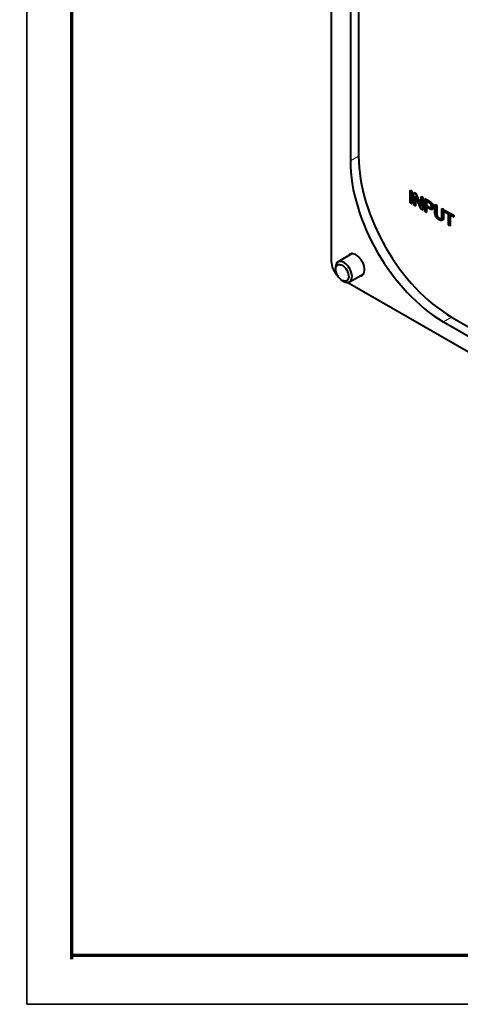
# Model space of a CAD drawing. Header units: millimetres. Extents: x 0 to 420, y -2 to 296.
# Tile 1 of 32: x 0 to 46, y 0 to 102. Entities that reach past the tile are written whole.
import ezdxf
from ezdxf import colors
from ezdxf.entities.mleader import LeaderData, LeaderLine
from ezdxf.math import Vec2, Vec3

# ---------------------------------------------------------------- set-up
doc = ezdxf.new("R2010")
doc.units = ezdxf.units.MM
for name, color, linetype in [('_Translation', 7, 'Continuous'), ('Default', 7, 'Continuous'), ('GU000075.00.00', 7, 'Continuous'), ('ME001037.00.00', 7, 'Continuous'), ('Predefinito', 7, 'Continuous'), ('VI000092', 7, 'Continuous')]:
    doc.layers.add(name, color=color, linetype=linetype)

# ---------------------------------------------------------------- blocks, each defined once
blk = doc.blocks.new('SE2')
at = {"layer": 'GU000075.00.00', "color": 7, "linetype": 'Continuous', "lineweight": 40}
for p, q in [((32.24, 124.87), (32.24, 76.93)), ((35.06, 112.66), (35.06, 87.84)), ((34.22, 112.17), (34.22, 87.35)), ((33.96, 74.76), (99.75, 36.78)), ((43.84, 70.68), (92.49, 42.6)), ((44.69, 71.17), (93.33, 43.09))]:
    blk.add_line(p, q, dxfattribs=at)
at = {"layer": 'GU000075.00.00', "color": 7, "linetype": 'Continuous', "lineweight": 13}
for p, q in [((34.22, 87.35), (35.06, 87.84)), ((43.84, 70.68), (44.69, 71.17))]:
    blk.add_line(p, q, dxfattribs=at)
at = {"layer": 'GU000075.00.00', "color": 7, "linetype": 'Continuous', "lineweight": 40}
for centre, major_axis, start_param, end_param in [((44.69, 82.28), (-6.8, 11.78), 0.785398, 2.356194), ((43.84, 81.79), (-6.8, 11.78), 0.785398, 2.356194), ((34.79, 76.57), (-0.64, 1.11), 0, 0.355421), ((34.79, 76.57), (-0.64, 1.11), 2.786171, 6.283185), ((33.26, 76.34), (-0.72, 1.25), 0.785398, 2.019238)]:
    blk.add_ellipse(centre, major_axis=major_axis, ratio=0.57735, start_param=start_param, end_param=end_param, dxfattribs=at)
at = {"layer": 'ME001037.00.00', "color": 7, "linetype": 'Continuous', "lineweight": 40}
for p, q in [((40.4, 84.29), (40.43, 84.31)), ((40.4, 84.29), (40.55, 84.2)), ((40.4, 83), (40.4, 84.29)), ((40.43, 84.31), (40.57, 84.22)), ((40.55, 84.2), (40.57, 84.22)), ((40.55, 84.2), (40.55, 82.92)), ((40.57, 84.22), (40.57, 82.94)), ((40.8, 84.05), (40.83, 84.07)), ((40.8, 82.77), (40.8, 84.05)), ((40.8, 84.05), (40.95, 83.97)), ((40.83, 84.07), (40.98, 83.98)), ((41.53, 82.35), (40.94, 83.7)), ((40.94, 83.7), (40.94, 82.69)), ((40.95, 83.97), (40.98, 83.98)), ((40.95, 83.97), (41.54, 82.62)), ((40.97, 83.63), (40.97, 82.7)), ((40.98, 83.98), (41.54, 82.7)), ((41.54, 83.63), (41.57, 83.64)), ((41.54, 82.62), (41.54, 83.63)), ((41.54, 83.63), (41.68, 83.55)), ((41.57, 83.64), (41.71, 83.56)), ((40.55, 82.92), (40.4, 83)), ((40.55, 82.92), (40.57, 82.94)), ((40.94, 82.69), (40.8, 82.77)), ((40.94, 82.69), (40.97, 82.7)), ((41.68, 83.55), (41.71, 83.56)), ((41.68, 83.55), (41.68, 82.26)), ((41.71, 83.56), (41.71, 82.28)), ((41.93, 83.4), (41.96, 83.42)), ((41.93, 82.12), (41.93, 83.4)), ((42.08, 83.17), (42.08, 82.71)), ((42.08, 82.71), (42.1, 82.72)), ((42.1, 83.15), (42.1, 82.72)), ((42.97, 82.8), (43, 82.82)), ((42.97, 82.8), (43.12, 82.72)), ((43, 82.82), (43.15, 82.73)), ((43.12, 82.72), (43.15, 82.73)), ((41.68, 82.26), (41.53, 82.35)), ((41.68, 82.26), (41.71, 82.28)), ((42.08, 82.03), (41.93, 82.12)), ((42.08, 82.56), (42.08, 82.03)), ((42.08, 82.03), (42.1, 82.05)), ((42.1, 82.57), (42.1, 82.05)), ((42.68, 82.31), (42.72, 82.33)), ((43.7, 82.38), (43.73, 82.4)), ((43.7, 82.38), (43.85, 82.3)), ((43.73, 82.4), (43.87, 82.31)), ((43.85, 82.3), (43.87, 82.31)), ((44.01, 82.2), (44.04, 82.22)), ((44.01, 82.05), (44.01, 82.2)), ((44.01, 82.2), (44.89, 81.7)), ((44.37, 81.84), (44.01, 82.05)), ((44.04, 82.22), (44.91, 81.71)), ((44.37, 80.71), (44.37, 81.84)), ((44.89, 81.55), (44.52, 81.76)), ((44.52, 81.76), (44.52, 80.62)), ((44.55, 81.74), (44.55, 80.64)), ((44.89, 81.7), (44.91, 81.71)), ((44.89, 81.7), (44.89, 81.55)), ((44.91, 81.71), (44.91, 81.56)), ((44.52, 80.62), (44.37, 80.71)), ((44.52, 80.62), (44.55, 80.64)), ((44.89, 81.55), (44.91, 81.56))]:
    blk.add_line(p, q, dxfattribs=at)
for points, knots in [([(41.93, 83.4), (42.07, 83.32), (42.21, 83.24), (42.35, 83.16), (42.42, 83.12), (42.48, 83.08), (42.52, 83.05), (42.57, 83.01), (42.62, 82.96), (42.66, 82.91), (42.69, 82.86), (42.72, 82.8), (42.75, 82.74), (42.77, 82.67), (42.78, 82.61), (42.78, 82.43), (42.75, 82.36), (42.69, 82.32), (42.63, 82.28), (42.52, 82.3), (42.36, 82.39), (42.27, 82.45), (42.17, 82.5), (42.08, 82.56)], [0, 0, 0, 0, 0.217018, 0.217018, 0.217018, 0.304542, 0.304542, 0.304542, 0.381362, 0.381362, 0.381362, 0.454221, 0.454221, 0.454221, 0.534351, 0.534351, 0.671108, 0.671108, 0.671108, 0.85264, 0.85264, 0.85264, 1, 1, 1, 1]), ([(41.96, 83.42), (42.1, 83.34), (42.24, 83.26), (42.38, 83.18), (42.45, 83.14), (42.51, 83.1), (42.55, 83.07), (42.6, 83.03), (42.65, 82.98), (42.68, 82.93), (42.72, 82.88), (42.75, 82.82), (42.77, 82.75), (42.8, 82.69), (42.81, 82.62), (42.81, 82.45), (42.78, 82.37), (42.72, 82.33), (42.72, 82.33), (42.71, 82.33), (42.71, 82.33)], [0, 0, 0, 0, 0.2170178, 0.2170178, 0.2170178, 0.3045419, 0.3045419, 0.3045419, 0.3813624, 0.3813624, 0.3813624, 0.4542206, 0.4542206, 0.4542206, 0.5343513, 0.5343513, 0.6711075, 0.6711075, 0.6711075, 0.675938, 0.675938, 0.675938, 0.675938]), ([(42.08, 82.71), (42.17, 82.65), (42.27, 82.6), (42.36, 82.54), (42.46, 82.49), (42.53, 82.47), (42.61, 82.5), (42.63, 82.55), (42.63, 82.68), (42.62, 82.73), (42.59, 82.78), (42.57, 82.84), (42.54, 82.88), (42.5, 82.91), (42.47, 82.94), (42.43, 82.97), (42.36, 83), (42.27, 83.06), (42.17, 83.11), (42.08, 83.17)], [0, 0, 0, 0, 0.215571, 0.215571, 0.215571, 0.355228, 0.355228, 0.494885, 0.494885, 0.596015, 0.596015, 0.596015, 0.683077, 0.683077, 0.683077, 0.786601, 0.786601, 0.786601, 1, 1, 1, 1]), ([(42.1, 82.72), (42.2, 82.67), (42.3, 82.61), (42.39, 82.56), (42.48, 82.51), (42.54, 82.49), (42.58, 82.5)], [0, 0, 0, 0, 0.2155714, 0.2155714, 0.2155714, 0.3365201, 0.3365201, 0.3365201, 0.3365201]), ([(43.85, 82.3), (43.85, 82.05), (43.85, 81.8), (43.85, 81.56), (43.85, 81.43), (43.83, 81.33), (43.81, 81.27), (43.78, 81.21), (43.74, 81.17), (43.6, 81.15), (43.52, 81.18), (43.31, 81.3), (43.22, 81.37), (43.16, 81.45), (43.09, 81.53), (43.04, 81.62), (43.02, 81.71), (42.99, 81.81), (42.97, 81.92), (42.97, 82.06), (42.97, 82.31), (42.97, 82.56), (42.97, 82.8)], [0, 0, 0, 0, 0.229161, 0.229161, 0.229161, 0.325775, 0.325775, 0.325775, 0.415775, 0.415775, 0.505774, 0.505774, 0.59267, 0.59267, 0.59267, 0.669455, 0.669455, 0.669455, 0.770846, 0.770846, 0.770846, 1, 1, 1, 1]), ([(43.12, 82.72), (43.12, 82.47), (43.12, 82.22), (43.12, 81.98), (43.12, 81.87), (43.13, 81.78), (43.15, 81.71), (43.16, 81.65), (43.19, 81.59), (43.24, 81.54), (43.28, 81.48), (43.34, 81.44), (43.51, 81.34), (43.58, 81.33), (43.63, 81.36), (43.68, 81.39), (43.7, 81.48), (43.7, 81.64), (43.7, 81.89), (43.7, 82.14), (43.7, 82.38)], [0, 0, 0, 0, 0.272307, 0.272307, 0.272307, 0.36441, 0.36441, 0.36441, 0.424892, 0.424892, 0.424892, 0.489869, 0.489869, 0.601475, 0.601475, 0.601475, 0.727723, 0.727723, 0.727723, 1, 1, 1, 1]), ([(43.15, 82.73), (43.15, 82.49), (43.15, 82.24), (43.15, 81.99), (43.15, 81.88), (43.16, 81.79), (43.17, 81.73), (43.19, 81.67), (43.22, 81.61), (43.27, 81.56), (43.31, 81.5), (43.36, 81.46), (43.53, 81.36), (43.61, 81.34), (43.66, 81.37)], [0, 0, 0, 0, 0.2723071, 0.2723071, 0.2723071, 0.3644095, 0.3644095, 0.3644095, 0.4248924, 0.4248924, 0.4248924, 0.4898687, 0.4898687, 0.5987697, 0.5987697, 0.5987697, 0.5987697]), ([(43.87, 82.31), (43.87, 82.07), (43.87, 81.82), (43.87, 81.57), (43.87, 81.44), (43.86, 81.35), (43.84, 81.29), (43.82, 81.24), (43.79, 81.21), (43.74, 81.19)], [0, 0, 0, 0, 0.2291611, 0.2291611, 0.2291611, 0.3257754, 0.3257754, 0.3257754, 0.3948617, 0.3948617, 0.3948617, 0.3948617])]:
    blk.add_open_spline(points, degree=3, knots=knots, dxfattribs=at)
at = {"layer": 'VI000092', "color": 7, "linetype": 'Continuous', "lineweight": 40}
for p, q in [((34.41, 77.74), (32.94, 76.89)), ((32.69, 76.34), (32.69, 76.14)), ((34.14, 74.81), (35.61, 75.66)), ((33.37, 74.97), (33.54, 74.87))]:
    blk.add_line(p, q, dxfattribs=at)
blk.add_ellipse((33.37, 75.75), major_axis=(-0.48, 0.831), ratio=0.57735, dxfattribs=at)
for start_param, end_param in [(0, 3.926991), (5.497787, 6.283185)]:
    blk.add_ellipse((33.54, 75.85), major_axis=(0.6, -1.04), ratio=0.57735, start_param=start_param, end_param=end_param, dxfattribs=at)
blk = doc.blocks.new('_DOT')
at = {"color": 0, "linetype": 'ByBlock', "lineweight": -2}
blk.add_line((-0.5, 0), (-1, 0), dxfattribs=at)
at = {"color": 0, "linetype": 'ByBlock', "const_width": 0.5}
blk.add_lwpolyline([(-0.25, 0, 1), (0.25, 0, 1)], format="xyb", close=True, dxfattribs=at)

msp = doc.modelspace()

# ---------------------------------------------------------------- linework, layer by layer
at = {"layer": '_Translation', "color": 7, "linetype": 'Continuous', "lineweight": 70}
msp.add_line((415.345, 5.051), (5.475, 5.051), dxfattribs=at)
at = {"layer": 'Predefinito', "color": 7, "linetype": 'Continuous', "lineweight": 35}
for p, q in [((0.74, -0.008), (0.74, 296.257)), ((420.012, -0.008), (0.74, -0.008))]:
    msp.add_line(p, q, dxfattribs=at)
at = {"layer": 'Predefinito', "color": 7, "linetype": 'Continuous', "lineweight": 70}
msp.add_line((5.345, 291.597), (5.345, 4.664), dxfattribs=at)

# ---------------------------------------------------------------- block references
at = {"layer": 'Default'}
msp.add_blockref('SE2', (0, 0), dxfattribs=at)

# ---------------------------------------------------------------- leaders
at = {"layer": 'Default', "color": 7, "linetype": 'Continuous', "lineweight": 35}
ml = msp.add_multileader_mtext('Standard', dxfattribs=at)
ml.set_content('{\\pxsm0.9;\\fSolid Edge ISO|b1||i0||c0|p34;\\W1.;-\\P}', color=256)
ml.set_leader_properties()
ml.set_arrow_properties(name='DOT')
ml.build(insert=Vec2(0, 0))
ml.multileader.update_dxf_attribs({"leader_type": 0, "dogleg_length": 0, "arrow_head_size": 3.75})
ctx = ml.context
ctx.base_point, ctx.char_height, ctx.arrow_head_size, ctx.landing_gap_size = Vec3(303.756, 58.384), 2.5, 3.75, 0.875
notes = []
notes.append((ctx, [(0, (0, 0, 0), (0, 0), (1, 0), 1, [])]))
ctx.mtext.insert = Vec3(305.756, 59.634)
ml = msp.add_multileader_mtext('Standard', dxfattribs=at)
ml.set_content('{\\pxsm0.9;\\fSolid Edge ISO|b1||i0||c0|p34;\\W1.;-\\P}', color=256)
ml.set_leader_properties()
ml.set_arrow_properties(name='DOT')
ml.build(insert=Vec2(0, 0))
ml.multileader.update_dxf_attribs({"leader_type": 0, "dogleg_length": 0, "arrow_head_size": 3.75})
ctx = ml.context
ctx.base_point, ctx.char_height, ctx.arrow_head_size, ctx.landing_gap_size = Vec3(232.604, 58.272), 2.5, 3.75, 0.875
notes.append((ctx, [(0, (0, 0, 0), (0, 0), (1, 0), 1, [])]))
ctx.mtext.insert = Vec3(234.604, 59.522)
ml = msp.add_multileader_mtext('Standard', dxfattribs=at)
ml.set_content('{\\pxsm0.9;\\fSolid Edge ISO|b1||i0||c0|p34;\\W1.;-\\P}', color=256)
ml.set_leader_properties()
ml.set_arrow_properties(name='DOT')
ml.build(insert=Vec2(0, 0))
ml.multileader.update_dxf_attribs({"leader_type": 0, "dogleg_length": 0, "arrow_head_size": 3.75})
ctx = ml.context
ctx.base_point, ctx.char_height, ctx.arrow_head_size, ctx.landing_gap_size = Vec3(303.693, 53.705), 2.5, 3.75, 0.875
notes.append((ctx, [(0, (0, 0, 0), (0, 0), (1, 0), 1, [])]))
ctx.mtext.insert = Vec3(305.693, 54.955)
ml = msp.add_multileader_mtext('Standard', dxfattribs=at)
ml.set_content('{\\pxsm0.9;\\fSolid Edge ISO|b1||i0||c0|p34;\\W1.;-\\P}', color=256)
ml.set_leader_properties()
ml.set_arrow_properties(name='DOT')
ml.build(insert=Vec2(0, 0))
ml.multileader.update_dxf_attribs({"leader_type": 0, "dogleg_length": 0, "arrow_head_size": 3.75})
ctx = ml.context
ctx.base_point, ctx.char_height, ctx.arrow_head_size, ctx.landing_gap_size = Vec3(232.632, 53.451), 2.5, 3.75, 0.875
notes.append((ctx, [(0, (0, 0, 0), (0, 0), (1, 0), 1, [])]))
ctx.mtext.insert = Vec3(234.632, 54.701)
ml = msp.add_multileader_mtext('Standard', dxfattribs=at)
ml.set_content('{\\pxsm0.9;\\fSolid Edge ISO|b1||i0||c0|p34;\\W1.;DSP-LITE\\P}', color=256)
ml.set_leader_properties()
ml.set_arrow_properties(name='DOT')
ml.build(insert=Vec2(0, 0))
ml.multileader.update_dxf_attribs({"leader_type": 0, "dogleg_length": 0, "arrow_head_size": 3.75})
ctx = ml.context
ctx.base_point, ctx.char_height, ctx.arrow_head_size, ctx.landing_gap_size = Vec3(303.768, 44.808), 2.5, 3.75, 0.875
notes.append((ctx, [(0, (0, 0, 0), (0, 0), (1, 0), 1, [])]))
ctx.mtext.insert = Vec3(305.768, 46.078)
ml = msp.add_multileader_mtext('Standard', dxfattribs=at)
ml.set_content('{\\pxsm0.9;\\fSolid Edge ISO|b1||i0||c0|p34;\\W1.;-\\P}', color=256)
ml.set_leader_properties()
ml.set_arrow_properties(name='DOT')
ml.build(insert=Vec2(0, 0))
ml.multileader.update_dxf_attribs({"leader_type": 0, "dogleg_length": 0, "arrow_head_size": 3.75})
ctx = ml.context
ctx.base_point, ctx.char_height, ctx.arrow_head_size, ctx.landing_gap_size = Vec3(232.487, 44.836), 2.5, 3.75, 0.875
notes.append((ctx, [(0, (0, 0, 0), (0, 0), (1, 0), 1, [])]))
ctx.mtext.insert = Vec3(234.487, 46.086)
ml = msp.add_multileader_mtext('Standard', dxfattribs=at)
ml.set_content('{\\pxsm0.9;\\fSolid Edge ISO|b1||i0||c0|p34;\\W1.;-\\P}', color=256)
ml.set_leader_properties()
ml.set_arrow_properties(name='DOT')
ml.build(insert=Vec2(0, 0))
ml.multileader.update_dxf_attribs({"leader_type": 0, "dogleg_length": 0, "arrow_head_size": 3.75})
ctx = ml.context
ctx.base_point, ctx.char_height, ctx.arrow_head_size, ctx.landing_gap_size = Vec3(232.475, 39.85), 2.5, 3.75, 0.875
notes.append((ctx, [(0, (0, 0, 0), (0, 0), (1, 0), 1, [])]))
ctx.mtext.insert = Vec3(234.475, 41.1)
ml = msp.add_multileader_mtext('Standard', dxfattribs=at)
ml.set_content('{\\pxsm0.9;\\fSolid Edge ISO|b1||i0||c0|p34;\\W1.;-\\P}', color=256)
ml.set_leader_properties()
ml.set_arrow_properties(name='DOT')
ml.build(insert=Vec2(0, 0))
ml.multileader.update_dxf_attribs({"leader_type": 0, "dogleg_length": 0, "arrow_head_size": 3.75})
ctx = ml.context
ctx.base_point, ctx.char_height, ctx.arrow_head_size, ctx.landing_gap_size = Vec3(303.717, 39.808), 2.5, 3.75, 0.875
notes.append((ctx, [(0, (0, 0, 0), (0, 0), (1, 0), 1, [])]))
ctx.mtext.insert = Vec3(305.717, 41.058)
ml = msp.add_multileader_mtext('Standard', dxfattribs=at)
ml.set_content('{\\pxsm0.9;\\fSolid Edge ISO|b0||i0||c0|p34;\\W1.;1:1\\P}', color=256)
ml.set_leader_properties()
ml.set_arrow_properties(name='DOT')
ml.build(insert=Vec2(0, 0))
ml.multileader.update_dxf_attribs({"leader_type": 0, "dogleg_length": 0, "arrow_head_size": 4.5})
ctx = ml.context
ctx.base_point, ctx.char_height, ctx.arrow_head_size, ctx.landing_gap_size = Vec3(331.031, 25.828), 3, 4.5, 1.05
ctx.text_align_type = 1
notes.append((ctx, [(0, (0, 0, 0), (0, 0), (1, 0), 1, [])]))
ctx.mtext.insert, ctx.mtext.alignment = Vec3(334.33, 27.331), 2
ml = msp.add_multileader_mtext('Standard', dxfattribs=at)
ml.set_content('{\\pxsm0.9;\\fSolid Edge ISO|b0||i0||c0|p34;\\W1.;1/1\\P}', color=256)
ml.set_leader_properties()
ml.set_arrow_properties(name='DOT')
ml.build(insert=Vec2(0, 0))
ml.multileader.update_dxf_attribs({"leader_type": 0, "dogleg_length": 0, "arrow_head_size": 4.5})
ctx = ml.context
ctx.base_point, ctx.char_height, ctx.arrow_head_size, ctx.landing_gap_size = Vec3(380.167, 25.394), 3, 4.5, 1.05
ctx.text_align_type = 1
notes.append((ctx, [(0, (0, 0, 0), (0, 0), (1, 0), 1, [])]))
ctx.mtext.insert, ctx.mtext.alignment = Vec3(383.766, 26.899), 2
ml = msp.add_multileader_mtext('Standard', dxfattribs=at)
ml.set_content('{\\pxsm0.9;\\fSolid Edge ISO|b0||i0||c0|p34;\\W1.;0.0 kg\\P}', color=256)
ml.set_leader_properties()
ml.set_arrow_properties(name='DOT')
ml.build(insert=Vec2(0, 0))
ml.multileader.update_dxf_attribs({"leader_type": 0, "dogleg_length": 0, "arrow_head_size": 3.75})
ctx = ml.context
ctx.base_point, ctx.char_height, ctx.arrow_head_size, ctx.landing_gap_size = Vec3(393.448, 15.582), 2.5, 3.75, 0.875
notes.append((ctx, [(0, (0, 0, 0), (0, 0), (1, 0), 1, [])]))
ctx.mtext.insert = Vec3(395.448, 17.158)
ml = msp.add_multileader_mtext('Standard', dxfattribs=at)
ml.set_content('{\\pxsm0.9;\\fArial|b0||i0||c0|p34;\\W1.;00\\P}', color=256)
ml.set_leader_properties()
ml.set_arrow_properties(name='DOT')
ml.build(insert=Vec2(0, 0))
ml.multileader.update_dxf_attribs({"leader_type": 0, "dogleg_length": 0, "arrow_head_size": 7.5})
ctx = ml.context
ctx.base_point, ctx.char_height, ctx.arrow_head_size, ctx.landing_gap_size = Vec3(378.456, 12.306), 5, 7.5, 1.75
ctx.text_align_type = 1
notes.append((ctx, [(0, (0, 0, 0), (0, 0), (1, 0), 1, [])]))
ctx.mtext.insert, ctx.mtext.alignment = Vec3(384.024, 14.848), 2
ml = msp.add_multileader_mtext('Standard', dxfattribs=at)
ml.set_content('{\\pxsm0.9;\\fArial|b0||i0||c0|p34;\\W1.;KTDSPL01.00\\P}', color=256)
ml.set_leader_properties()
ml.set_arrow_properties(name='DOT')
ml.build(insert=Vec2(0, 0))
ml.multileader.update_dxf_attribs({"leader_type": 0, "dogleg_length": 0, "arrow_head_size": 7.5})
ctx = ml.context
ctx.base_point, ctx.char_height, ctx.arrow_head_size, ctx.landing_gap_size = Vec3(327.139, 12.259), 5, 7.5, 1.75
notes.append((ctx, [(0, (0, 0, 0), (0, 0), (1, 0), 1, [])]))
ctx.mtext.insert = Vec3(329.139, 14.801)
ml = msp.add_multileader_mtext('Standard', dxfattribs=at)
ml.set_content('{\\pxsm0.9;\\fSolid Edge ISO|b0||i0||c0|p34;\\W1.;0.0 mm^ 3\\P}', color=256)
ml.set_leader_properties()
ml.set_arrow_properties(name='DOT')
ml.build(insert=Vec2(0, 0))
ml.multileader.update_dxf_attribs({"leader_type": 0, "dogleg_length": 0, "arrow_head_size": 3.75})
ctx = ml.context
ctx.base_point, ctx.char_height, ctx.arrow_head_size, ctx.landing_gap_size = Vec3(393.214, 7.775), 2.5, 3.75, 0.875
notes.append((ctx, [(0, (0, 0, 0), (0, 0), (1, 0), 1, [])]))
ctx.mtext.insert = Vec3(395.214, 9.037)
for ctx, leaders in notes:
    for number, flags, end, landing, length, lines in leaders:
        leader = LeaderData()
        leader.index, (leader.has_last_leader_line, leader.has_dogleg_vector, leader.attachment_direction) = number, flags
        leader.last_leader_point, leader.dogleg_vector, leader.dogleg_length = Vec3(end), Vec3(landing), length
        for number, points, colour, breaks in lines:
            line = LeaderLine()
            line.index, line.vertices, line.color, line.breaks = number, Vec3.list(points), colors.encode_raw_color(colour), breaks
            leader.lines.append(line)
        ctx.leaders.append(leader)

doc.saveas('drawing.dxf')
